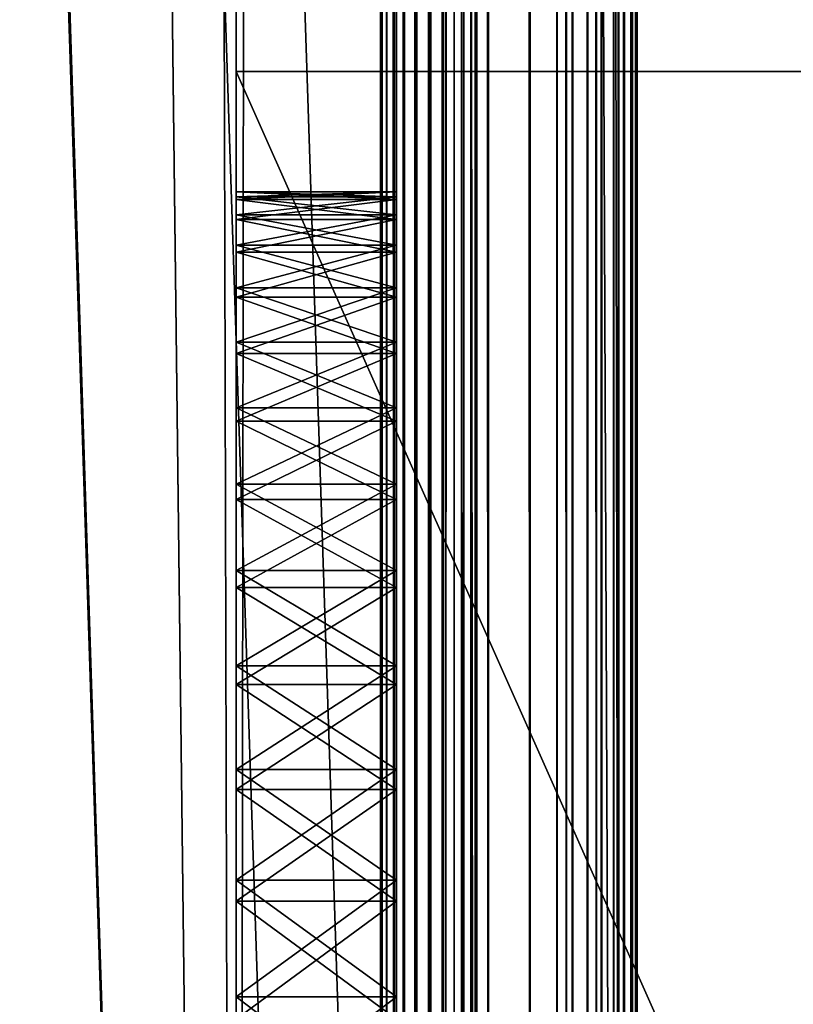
# Model space of a CAD drawing. Header units: metres. Extents: x -59 to 28, y 0 to 1560.
# Tile 8 of 117: x -2.85 to 1.97, y 78.48 to 84.62. Entities that reach past the tile are written whole.
import ezdxf

# ---------------------------------------------------------------- set-up
doc = ezdxf.new("R2010")
doc.units = ezdxf.units.M

msp = doc.modelspace()

# ---------------------------------------------------------------- linework, layer by layer
at = {"layer": 'ELYT3PV150'}
for points in [[(-7.5, 552.391602, 21), (-1.5, 552.423401, 21), (-1.5, 51.423412, 21)], [(-1.5, 51.423412, 1441), (-1.5, 552.423401, 1441), (-7.5, 552.391602, 1441)], [(-7.5, 51.423496, 21), (-7.5, 552.391602, 21), (-1.5, 51.423412, 21)], [(-7.5, 51.423496, 1441), (-1.5, 51.423412, 1441), (-7.5, 552.391602, 1441)], [(-1.5, 552.423401, 21), (-1.5, 552.423401, 1441), (-1.5, 51.423412, 21)], [(-1.5, 552.423401, 1441), (-1.5, 51.423412, 1441), (-1.5, 51.423412, 21)]]:
    msp.add_3dface(points, dxfattribs=at)
at = {"layer": 'ELYT3PV156'}
for points in [[(0.5, 1507.699951, 1436), (-57.788193, 52.299999, 1436), (-1.5, 1507.699951, 1436)], [(-57.788193, 52.299999, 1436), (0.5, 1507.699951, 1436), (-18.5, 52.299999, 1436)], [(-1.5, 1507.699951, 1436), (-57.788193, 52.299999, 1436), (-52, 1507.699951, 1436)], [(-0.5, 52.299999), (-48.5, 1507.699951), (-1.5, 1507.699951)], [(-18.5, 52.299999), (-48.5, 1507.699951), (-1.5, 52.299999)], [(-1.5, 52.299999), (-48.5, 1507.699951), (-0.5, 52.299999)], [(-1.5, 52.299999, 17.368767), (-48.174313, 1507.699951, 13.285294), (-18.5, 52.299999, 15.88146)], [(-48.174313, 1507.699951, 13.285294), (0, 52.299999, 17.5), (-1.5, 1507.699951, 17.368767)], [(0, 52.299999, 17.5), (-48.174313, 1507.699951, 13.285294), (-1.5, 52.299999, 17.368767)], [(-18.5, 52.299999, 1436), (0.5, 1507.699951, 1436), (-1.5, 52.299999, 1436)], [(-4.865428, 52.299999, 1499.390747), (-1.5, 52.299999, 1491.46228), (-4.865428, 1507.699951, 1499.390747)], [(-1.5, 52.299999, 1491.46228), (0.920505, 52.299999, 1485.76001), (-4.865428, 1507.699951, 1499.390747)], [(-4.865428, 1507.699951, 1499.390747), (0.920505, 52.299999, 1485.76001), (-1.5, 1507.699951, 1491.46228)], [(-1.5, 52.299999, 1436), (0.5, 1507.699951, 1436), (0.5, 52.299999, 1436)], [(-1.5, 1507.699951, 1491.46228), (0.920505, 52.299999, 1485.76001), (0.920505, 1507.699951, 1485.76001)], [(0, 1507.699951, 17.5), (-1.5, 1507.699951, 17.368767), (0, 52.299999, 17.5)], [(-0.5, 1507.699951), (-0.5, 52.299999), (-1.5, 1507.699951)], [(-0.590696, 1507.699951, 32.903996), (-0.590696, 52.299999, 32.903996), (-0.6, 1507.699951, 33)], [(-0.590696, 52.299999, 32.903996), (-0.6, 52.299999, 33), (-0.6, 1507.699951, 33)], [(-0.6, 52.299999, 34.495377), (-0.6, 1507.699951, 34.495377), (-0.6, 52.299999, 33)], [(-0.6, 1507.699951, 34.495377), (-0.6, 1507.699951, 33), (-0.6, 52.299999, 33)], [(-0.6, 1507.699951, 34.495377), (-0.6, 52.299999, 34.495377), (-0.590304, 1507.699951, 34.593822)], [(-0.6, 52.299999, 34.495377), (-0.590304, 52.299999, 34.593822), (-0.590304, 1507.699951, 34.593822)], [(-0.563132, 1507.699951, 32.811562), (-0.563132, 52.299999, 32.811562), (-0.590696, 1507.699951, 32.903996)], [(-0.563132, 52.299999, 32.811562), (-0.590696, 52.299999, 32.903996), (-0.590696, 1507.699951, 32.903996)], [(-0.590304, 1507.699951, 34.593822), (-0.590304, 52.299999, 34.593822), (-0.561588, 1507.699951, 34.688488)], [(-0.590304, 52.299999, 34.593822), (-0.561588, 52.299999, 34.688488), (-0.561588, 1507.699951, 34.688488)], [(-0.518332, 1507.699951, 32.726143), (-0.518332, 52.299999, 32.726143), (-0.563132, 1507.699951, 32.811562)], [(-0.518332, 52.299999, 32.726143), (-0.563132, 52.299999, 32.811562), (-0.563132, 1507.699951, 32.811562)], [(-0.561588, 1507.699951, 34.688488), (-0.561588, 52.299999, 34.688488), (-0.514956, 1507.699951, 34.77573)], [(-0.561588, 52.299999, 34.688488), (-0.514956, 52.299999, 34.77573), (-0.514956, 1507.699951, 34.77573)], [(-0.457965, 1507.699951, 32.650913), (-0.457965, 52.299999, 32.650913), (-0.518332, 1507.699951, 32.726143)], [(-0.457965, 52.299999, 32.650913), (-0.518332, 52.299999, 32.726143), (-0.518332, 1507.699951, 32.726143)], [(-0.514956, 1507.699951, 34.77573), (-0.514956, 52.299999, 34.77573), (-0.452199, 1507.699951, 34.8522)], [(-0.514956, 52.299999, 34.77573), (-0.452199, 52.299999, 34.8522), (-0.452199, 1507.699951, 34.8522)], [(-0.207365, 1507.699951, 0.028822), (-0.207365, 52.299999, 0.028822), (-0.5, 1507.699951)], [(-0.207365, 52.299999, 0.028822), (-0.5, 52.299999), (-0.5, 1507.699951)], [(-0.384276, 1507.699951, 32.588676), (-0.384276, 52.299999, 32.588676), (-0.457965, 1507.699951, 32.650913)], [(-0.384276, 52.299999, 32.588676), (-0.457965, 52.299999, 32.650913), (-0.457965, 1507.699951, 32.650913)], [(-0.452199, 1507.699951, 34.8522), (-0.452199, 52.299999, 34.8522), (-0.375731, 1507.699951, 34.914955)], [(-0.452199, 52.299999, 34.8522), (-0.375731, 52.299999, 34.914955), (-0.375731, 1507.699951, 34.914955)], [(-0.300008, 1507.699951, 32.541744), (-0.300008, 52.299999, 32.541744), (-0.384276, 1507.699951, 32.588676)], [(-0.300008, 52.299999, 32.541744), (-0.384276, 52.299999, 32.588676), (-0.384276, 1507.699951, 32.588676)], [(-0.375731, 1507.699951, 34.914955), (-0.375731, 52.299999, 34.914955), (-0.288488, 1507.699951, 34.961586)], [(-0.375731, 52.299999, 34.914955), (-0.288488, 52.299999, 34.961586), (-0.288488, 1507.699951, 34.961586)], [(-0.215736, 52.299999, 32.494816), (-0.300008, 52.299999, 32.541744), (-0.215736, 1507.699951, 32.494816)], [(-0.215736, 1507.699951, 32.494816), (-0.300008, 52.299999, 32.541744), (-0.300008, 1507.699951, 32.541744)], [(-0.288488, 1507.699951, 34.961586), (-0.288488, 52.299999, 34.961586), (-0.193824, 1507.699951, 34.990303)], [(-0.288488, 52.299999, 34.961586), (-0.193824, 52.299999, 34.990303), (-0.193824, 1507.699951, 34.990303)], [(-0.142043, 52.299999, 32.432579), (-0.215736, 52.299999, 32.494816), (-0.142043, 1507.699951, 32.432579)], [(-0.142043, 1507.699951, 32.432579), (-0.215736, 52.299999, 32.494816), (-0.215736, 1507.699951, 32.494816)], [(0.074025, 1507.699951, 0.114181), (0.074025, 52.299999, 0.114181), (-0.207365, 1507.699951, 0.028822)], [(0.074025, 52.299999, 0.114181), (-0.207365, 52.299999, 0.028822), (-0.207365, 1507.699951, 0.028822)], [(-0.193824, 1507.699951, 34.990303), (-0.193824, 52.299999, 34.990303), (-0.095377, 1507.699951, 35)], [(-0.193824, 52.299999, 34.990303), (-0.095377, 52.299999, 35), (-0.095377, 1507.699951, 35)], [(-0.081672, 1507.699951, 32.357349), (-0.142043, 52.299999, 32.432579), (-0.142043, 1507.699951, 32.432579)], [(-0.142043, 52.299999, 32.432579), (-0.081672, 1507.699951, 32.357349), (-0.081672, 52.299999, 32.357349)], [(0.5, 52.299999, 35), (0.5, 1507.699951, 35), (-0.095377, 52.299999, 35)], [(0.5, 1507.699951, 35), (-0.095377, 1507.699951, 35), (-0.095377, 52.299999, 35)], [(-0.081672, 1507.699951, 32.357349), (-0.03687, 1507.699951, 32.271927), (-0.081672, 52.299999, 32.357349)], [(-0.081672, 52.299999, 32.357349), (-0.03687, 1507.699951, 32.271927), (-0.03687, 52.299999, 32.271927)], [(-0.03687, 1507.699951, 32.271927), (-0.009304, 1507.699951, 32.179493), (-0.03687, 52.299999, 32.271927)], [(-0.03687, 52.299999, 32.271927), (-0.009304, 1507.699951, 32.179493), (-0.009304, 52.299999, 32.179493)], [(-0.009304, 1507.699951, 32.179493), (0, 1507.699951, 32.083485), (-0.009304, 52.299999, 32.179493)], [(-0.009304, 52.299999, 32.179493), (0, 1507.699951, 32.083485), (0, 52.299999, 32.083485)], [(0, 52.299999, 32.083485), (0, 1507.699951, 32.083485), (0, 52.299999, 17.5)], [(0, 1507.699951, 32.083485), (0, 1507.699951, 17.5), (0, 52.299999, 17.5)], [(0.333355, 1507.699951, 0.252796), (0.333355, 52.299999, 0.252796), (0.074025, 1507.699951, 0.114181)], [(0.333355, 52.299999, 0.252796), (0.074025, 52.299999, 0.114181), (0.074025, 1507.699951, 0.114181)], [(0.56066, 1507.699951, 0.43934), (0.56066, 52.299999, 0.43934), (0.333355, 1507.699951, 0.252796)], [(0.56066, 52.299999, 0.43934), (0.333355, 52.299999, 0.252796), (0.333355, 1507.699951, 0.252796)], [(0.597545, 1507.699951, 1436.009644), (0.597545, 52.299999, 1436.009644), (0.5, 1507.699951, 1436)], [(0.597545, 52.299999, 1436.009644), (0.5, 52.299999, 1436), (0.5, 1507.699951, 1436)], [(0.5, 1507.699951, 35), (0.5, 52.299999, 35), (0.597545, 1507.699951, 34.990391)], [(0.5, 52.299999, 35), (0.597545, 52.299999, 34.990391), (0.597545, 1507.699951, 34.990391)], [(0.747204, 1507.699951, 0.666645), (0.747204, 52.299999, 0.666645), (0.56066, 1507.699951, 0.43934)], [(0.747204, 52.299999, 0.666645), (0.56066, 52.299999, 0.43934), (0.56066, 1507.699951, 0.43934)], [(0.691342, 1507.699951, 1436.038086), (0.691342, 52.299999, 1436.038086), (0.597545, 1507.699951, 1436.009644)], [(0.691342, 52.299999, 1436.038086), (0.597545, 52.299999, 1436.009644), (0.597545, 1507.699951, 1436.009644)], [(0.597545, 1507.699951, 34.990391), (0.597545, 52.299999, 34.990391), (0.691342, 1507.699951, 34.961941)], [(0.597545, 52.299999, 34.990391), (0.691342, 52.299999, 34.961941), (0.691342, 1507.699951, 34.961941)], [(0.777785, 1507.699951, 1436.084229), (0.777785, 52.299999, 1436.084229), (0.691342, 1507.699951, 1436.038086)], [(0.777785, 52.299999, 1436.084229), (0.691342, 52.299999, 1436.038086), (0.691342, 1507.699951, 1436.038086)], [(0.691342, 1507.699951, 34.961941), (0.691342, 52.299999, 34.961941), (0.777785, 1507.699951, 34.915733)], [(0.691342, 52.299999, 34.961941), (0.777785, 52.299999, 34.915733), (0.777785, 1507.699951, 34.915733)], [(0.885819, 1507.699951, 0.925975), (0.885819, 52.299999, 0.925975), (0.747204, 1507.699951, 0.666645)], [(0.885819, 52.299999, 0.925975), (0.747204, 52.299999, 0.666645), (0.747204, 1507.699951, 0.666645)], [(0.853553, 1507.699951, 1436.146484), (0.853553, 52.299999, 1436.146484), (0.777785, 1507.699951, 1436.084229)], [(0.853553, 52.299999, 1436.146484), (0.777785, 52.299999, 1436.084229), (0.777785, 1507.699951, 1436.084229)], [(0.777785, 1507.699951, 34.915733), (0.777785, 52.299999, 34.915733), (0.853553, 1507.699951, 34.853554)], [(0.777785, 52.299999, 34.915733), (0.853553, 52.299999, 34.853554), (0.853553, 1507.699951, 34.853554)], [(0.915735, 1507.699951, 1436.222168), (0.915735, 52.299999, 1436.222168), (0.853553, 1507.699951, 1436.146484)], [(0.915735, 52.299999, 1436.222168), (0.853553, 52.299999, 1436.146484), (0.853553, 1507.699951, 1436.146484)], [(0.853553, 1507.699951, 34.853554), (0.853553, 52.299999, 34.853554), (0.915735, 1507.699951, 34.777786)], [(0.853553, 52.299999, 34.853554), (0.915735, 52.299999, 34.777786), (0.915735, 1507.699951, 34.777786)], [(0.971178, 1507.699951, 1.207365), (0.971178, 52.299999, 1.207365), (0.885819, 1507.699951, 0.925975)], [(0.971178, 52.299999, 1.207365), (0.885819, 52.299999, 0.925975), (0.885819, 1507.699951, 0.925975)], [(0.96194, 1507.699951, 1436.308716), (0.96194, 52.299999, 1436.308716), (0.915735, 1507.699951, 1436.222168)], [(0.96194, 52.299999, 1436.308716), (0.915735, 52.299999, 1436.222168), (0.915735, 1507.699951, 1436.222168)], [(0.915735, 1507.699951, 34.777786), (0.915735, 52.299999, 34.777786), (0.96194, 1507.699951, 34.691341)], [(0.915735, 52.299999, 34.777786), (0.96194, 52.299999, 34.691341), (0.96194, 1507.699951, 34.691341)], [(0.920505, 1507.699951, 1485.76001), (0.920505, 52.299999, 1485.76001), (0.964404, 1507.699951, 1485.633667)], [(0.920505, 52.299999, 1485.76001), (0.964404, 52.299999, 1485.633667), (0.964404, 1507.699951, 1485.633667)], [(0.990393, 1507.699951, 1436.402466), (0.990393, 52.299999, 1436.402466), (0.96194, 1507.699951, 1436.308716)], [(0.990393, 52.299999, 1436.402466), (0.96194, 52.299999, 1436.308716), (0.96194, 1507.699951, 1436.308716)], [(0.96194, 1507.699951, 34.691341), (0.96194, 52.299999, 34.691341), (0.990393, 1507.699951, 34.597546)], [(0.96194, 52.299999, 34.691341), (0.990393, 52.299999, 34.597546), (0.990393, 1507.699951, 34.597546)], [(0.964404, 1507.699951, 1485.633667), (0.964404, 52.299999, 1485.633667), (0.991061, 1507.699951, 1485.502686)], [(0.964404, 52.299999, 1485.633667), (0.991061, 52.299999, 1485.502686), (0.991061, 1507.699951, 1485.502686)], [(1, 1507.699951, 1.5), (1, 52.299999, 1.5), (0.971178, 1507.699951, 1.207365)], [(1, 52.299999, 1.5), (0.971178, 52.299999, 1.207365), (0.971178, 1507.699951, 1.207365)], [(1, 1507.699951, 1436.5), (1, 52.299999, 1436.5), (0.990393, 1507.699951, 1436.402466)], [(1, 52.299999, 1436.5), (0.990393, 52.299999, 1436.402466), (0.990393, 1507.699951, 1436.402466)], [(0.990393, 1507.699951, 34.597546), (0.990393, 52.299999, 34.597546), (1, 1507.699951, 34.5)], [(0.990393, 52.299999, 34.597546), (1, 52.299999, 34.5), (1, 1507.699951, 34.5)], [(0.991061, 1507.699951, 1485.502686), (0.991061, 52.299999, 1485.502686), (1, 1507.699951, 1485.369263)], [(0.991061, 52.299999, 1485.502686), (1, 52.299999, 1485.369263), (1, 1507.699951, 1485.369263)], [(1, 1507.699951, 1485.369263), (1, 52.299999, 1485.369263), (1, 1507.699951, 1436.5)], [(1, 52.299999, 1485.369263), (1, 52.299999, 1436.5), (1, 1507.699951, 1436.5)], [(1, 1507.699951, 34.5), (1, 52.299999, 34.5), (1, 1507.699951, 1.5)], [(1, 52.299999, 34.5), (1, 52.299999, 1.5), (1, 1507.699951, 1.5)], [(-1.5, 75.300003, 829), (-1.5, 84.300003, 828.842896), (-1.5, 76.033684, 828.217285)], [(-1.5, 76.033684, 828.217285), (-1.5, 84.300003, 828.842896), (-1.5, 76.835587, 828.105835)], [(-1.5, 76.835587, 828.105835), (-1.5, 84.300003, 828.842896), (-1.5, 77.622704, 827.91626)], [(-1.5, 77.622704, 827.91626), (-1.5, 84.300003, 828.842896), (-1.5, 78.387451, 827.650513)], [(-1.5, 78.387451, 827.650513), (-1.5, 84.300003, 828.842896), (-1.5, 79.122459, 827.311035)], [(-1.5, 79.122459, 827.311035), (-1.5, 84.300003, 828.842896), (-1.5, 79.820663, 826.901184)], [(-1.5, 79.820663, 826.901184), (-1.5, 84.300003, 828.842896), (-1.5, 80.475327, 826.424805)], [(-1.5, 80.475327, 826.424805), (-1.5, 84.300003, 828.842896), (-1.5, 81.080147, 825.886597)], [(-1.5, 81.080147, 825.886597), (-1.5, 84.300003, 828.842896), (-1.5, 81.629311, 825.291748)], [(-1.5, 81.629311, 825.291748), (-1.5, 84.300003, 828.842896), (-1.5, 82.117508, 824.645874)], [(-1.5, 82.117508, 824.645874), (-1.5, 84.300003, 828.842896), (-1.5, 82.540054, 823.955261)], [(-1.5, 82.540054, 823.955261), (-1.5, 84.300003, 828.842896), (-1.5, 82.892876, 823.226563)], [(-1.5, 82.892876, 823.226563), (-1.5, 84.300003, 828.842896), (-1.5, 83.172577, 822.466797)], [(-1.5, 83.172577, 822.466797), (-1.5, 84.300003, 828.842896), (-1.5, 83.37645, 821.683289)], [(-1.5, 83.37645, 821.683289), (-1.5, 84.300003, 828.842896), (-1.5, 83.502556, 820.883545)], [(-1.5, 83.502556, 820.883545), (-1.5, 84.300003, 828.842896), (-1.5, 83.54966, 820.075317)], [(-1.5, 84.300003, 828.842896), (-1.5, 84.300003, 811.157104), (-1.5, 83.54966, 820.075317)], [(-1.5, 83.54966, 820.075317), (-1.5, 84.300003, 811.157104), (-1.5, 83.517311, 819.266296)], [(-1.5, 83.517311, 819.266296), (-1.5, 84.300003, 811.157104), (-1.5, 83.40583, 818.464417)], [(-1.5, 83.40583, 818.464417), (-1.5, 84.300003, 811.157104), (-1.5, 83.216286, 817.677307)], [(-1.5, 83.216286, 817.677307), (-1.5, 84.300003, 811.157104), (-1.5, 82.9505, 816.912537)], [(-1.5, 82.9505, 816.912537), (-1.5, 84.300003, 811.157104), (-1.5, 82.611038, 816.177551)], [(-1.5, 82.611038, 816.177551), (-1.5, 84.300003, 811.157104), (-1.5, 82.201164, 815.479309)], [(-1.5, 82.201164, 815.479309), (-1.5, 84.300003, 811.157104), (-1.5, 81.724831, 814.824646)], [(-1.5, 81.724831, 814.824646), (-1.5, 84.300003, 811.157104), (-1.5, 81.186623, 814.219849)], [(-1.5, 81.186623, 814.219849), (-1.5, 84.300003, 811.157104), (-1.5, 80.591728, 813.670715)], [(-1.5, 80.591728, 813.670715), (-1.5, 84.300003, 811.157104), (-1.5, 79.945862, 813.182495)], [(-1.5, 79.945862, 813.182495), (-1.5, 84.300003, 811.157104), (-1.5, 79.255264, 812.759949)], [(-1.5, 79.255264, 812.759949), (-1.5, 84.300003, 811.157104), (-1.5, 78.526566, 812.407104)], [(-1.5, 78.526566, 812.407104), (-1.5, 84.300003, 811.157104), (-1.5, 77.7668, 812.127441)], [(-1.5, 77.7668, 812.127441), (-1.5, 84.300003, 811.157104), (-1.5, 76.983269, 811.923523)], [(-1.5, 76.983269, 811.923523), (-1.5, 84.300003, 811.157104), (-1.5, 76.183533, 811.797424)], [(-1.5, 76.183533, 811.797424), (-1.5, 84.300003, 811.157104), (-1.5, 75.37529, 811.750366)], [(-1.5, 84.300003, 811.157104), (-1.5, 75.300003, 811), (-1.5, 75.37529, 811.750366)], [(-1.5, 84.300003, 811.157104), (2.5, 75.300003, 811), (-1.5, 75.300003, 811)], [(2.407044, 84.300003, 811.157104), (2.5, 75.300003, 811), (-1.5, 84.300003, 811.157104)], [(2.407044, 84.300003, 828.842896), (2.453628, 84.300003, 828.735107), (-1.5, 84.300003, 828.842896)], [(2.453628, 84.300003, 828.735107), (2.484197, 84.300003, 828.631226), (-1.5, 84.300003, 828.842896)], [(2.495805, 84.300003, 828.563721), (-1.5, 84.300003, 828.842896), (2.484197, 84.300003, 828.631226)], [(2.5, 84.300003, 811.504517), (-1.5, 84.300003, 811.157104), (2.5, 84.300003, 828.495483)], [(-1.5, 84.300003, 811.157104), (-1.5, 84.300003, 828.842896), (2.5, 84.300003, 828.495483)], [(2.5, 84.300003, 828.495483), (-1.5, 84.300003, 828.842896), (2.495805, 84.300003, 828.563721)], [(2.495411, 84.300003, 811.433044), (-1.5, 84.300003, 811.157104), (2.5, 84.300003, 811.504517)], [(2.482757, 84.300003, 811.362427), (-1.5, 84.300003, 811.157104), (2.495411, 84.300003, 811.433044)], [(2.450909, 84.300003, 811.257507), (-1.5, 84.300003, 811.157104), (2.482757, 84.300003, 811.362427)], [(2.407044, 84.300003, 811.157104), (-1.5, 84.300003, 811.157104), (2.450909, 84.300003, 811.257507)], [(2.5, 75.300003, 829), (-1.5, 84.300003, 828.842896), (-1.5, 75.300003, 829)], [(-1.5, 84.300003, 828.842896), (2.5, 75.300003, 829), (2.407044, 84.300003, 828.842896)], [(-1.5, 75.300003, 689), (-1.5, 84.300003, 688.842896), (-1.5, 75.37529, 688.249634)], [(-1.5, 75.37529, 688.249634), (-1.5, 84.300003, 688.842896), (-1.5, 76.183533, 688.202576)], [(-1.5, 76.183533, 688.202576), (-1.5, 84.300003, 688.842896), (-1.5, 76.983269, 688.076477)], [(-1.5, 76.983269, 688.076477), (-1.5, 84.300003, 688.842896), (-1.5, 77.7668, 687.872559)], [(-1.5, 77.7668, 687.872559), (-1.5, 84.300003, 688.842896), (-1.5, 78.526566, 687.592896)], [(-1.5, 78.526566, 687.592896), (-1.5, 84.300003, 688.842896), (-1.5, 79.255264, 687.240051)], [(-1.5, 79.255264, 687.240051), (-1.5, 84.300003, 688.842896), (-1.5, 79.945862, 686.817505)], [(-1.5, 79.945862, 686.817505), (-1.5, 84.300003, 688.842896), (-1.5, 80.591728, 686.329285)], [(-1.5, 80.591728, 686.329285), (-1.5, 84.300003, 688.842896), (-1.5, 81.186623, 685.780151)], [(-1.5, 81.186623, 685.780151), (-1.5, 84.300003, 688.842896), (-1.5, 81.724831, 685.175354)], [(-1.5, 78.387451, 672.349487), (-1.5, 84.300003, 671.157104), (-1.5, 77.622704, 672.08374)], [(-1.5, 77.622704, 672.08374), (-1.5, 84.300003, 671.157104), (-1.5, 76.835587, 671.894165)], [(-1.5, 76.835587, 671.894165), (-1.5, 84.300003, 671.157104), (-1.5, 76.033684, 671.782715)], [(-1.5, 84.300003, 671.157104), (-1.5, 75.300003, 671), (-1.5, 76.033684, 671.782715)], [(-1.5, 83.37645, 678.316711), (-1.5, 84.300003, 671.157104), (-1.5, 83.172577, 677.533203)], [(-1.5, 83.172577, 677.533203), (-1.5, 84.300003, 671.157104), (-1.5, 82.892876, 676.773438)], [(-1.5, 82.892876, 676.773438), (-1.5, 84.300003, 671.157104), (-1.5, 82.540054, 676.044739)], [(-1.5, 82.540054, 676.044739), (-1.5, 84.300003, 671.157104), (-1.5, 82.117508, 675.354126)], [(-1.5, 82.117508, 675.354126), (-1.5, 84.300003, 671.157104), (-1.5, 81.629311, 674.708252)], [(-1.5, 81.629311, 674.708252), (-1.5, 84.300003, 671.157104), (-1.5, 81.080147, 674.113403)], [(-1.5, 81.080147, 674.113403), (-1.5, 84.300003, 671.157104), (-1.5, 80.475327, 673.575195)], [(-1.5, 80.475327, 673.575195), (-1.5, 84.300003, 671.157104), (-1.5, 79.820663, 673.098816)], [(-1.5, 79.820663, 673.098816), (-1.5, 84.300003, 671.157104), (-1.5, 79.122459, 672.688965)], [(-1.5, 79.122459, 672.688965), (-1.5, 84.300003, 671.157104), (-1.5, 78.387451, 672.349487)], [(-1.5, 81.724831, 685.175354), (-1.5, 84.300003, 688.842896), (-1.5, 82.201164, 684.520691)], [(-1.5, 82.201164, 684.520691), (-1.5, 84.300003, 688.842896), (-1.5, 82.611038, 683.822449)], [(-1.5, 82.611038, 683.822449), (-1.5, 84.300003, 688.842896), (-1.5, 82.9505, 683.087463)], [(-1.5, 82.9505, 683.087463), (-1.5, 84.300003, 688.842896), (-1.5, 83.216286, 682.322693)], [(-1.5, 83.216286, 682.322693), (-1.5, 84.300003, 688.842896), (-1.5, 83.40583, 681.535583)], [(-1.5, 83.40583, 681.535583), (-1.5, 84.300003, 688.842896), (-1.5, 83.517311, 680.733704)], [(-1.5, 84.300003, 688.842896), (-1.5, 84.300003, 671.157104), (-1.5, 83.517311, 680.733704)], [(-1.5, 83.517311, 680.733704), (-1.5, 84.300003, 671.157104), (-1.5, 83.54966, 679.924683)], [(-1.5, 83.54966, 679.924683), (-1.5, 84.300003, 671.157104), (-1.5, 83.502556, 679.116455)], [(-1.5, 83.502556, 679.116455), (-1.5, 84.300003, 671.157104), (-1.5, 83.37645, 678.316711)], [(2.5, 75.300003, 689), (-1.5, 84.300003, 688.842896), (-1.5, 75.300003, 689)], [(-1.5, 84.300003, 688.842896), (2.5, 75.300003, 689), (2.407044, 84.300003, 688.842896)], [(2.407044, 84.300003, 688.842896), (2.450909, 84.300003, 688.742493), (-1.5, 84.300003, 688.842896)], [(2.450909, 84.300003, 688.742493), (2.482757, 84.300003, 688.637573), (-1.5, 84.300003, 688.842896)], [(2.495411, 84.300003, 688.566956), (-1.5, 84.300003, 688.842896), (2.482757, 84.300003, 688.637573)], [(2.5, 84.300003, 671.504517), (-1.5, 84.300003, 671.157104), (2.5, 84.300003, 688.495483)], [(-1.5, 84.300003, 671.157104), (-1.5, 84.300003, 688.842896), (2.5, 84.300003, 688.495483)], [(2.5, 84.300003, 688.495483), (-1.5, 84.300003, 688.842896), (2.495411, 84.300003, 688.566956)], [(2.495805, 84.300003, 671.436279), (-1.5, 84.300003, 671.157104), (2.5, 84.300003, 671.504517)], [(2.484197, 84.300003, 671.368774), (-1.5, 84.300003, 671.157104), (2.495805, 84.300003, 671.436279)], [(2.453628, 84.300003, 671.264893), (-1.5, 84.300003, 671.157104), (2.484197, 84.300003, 671.368774)], [(2.407044, 84.300003, 671.157104), (-1.5, 84.300003, 671.157104), (2.453628, 84.300003, 671.264893)], [(-1.5, 84.300003, 671.157104), (2.5, 75.300003, 671), (-1.5, 75.300003, 671)], [(2.407044, 84.300003, 671.157104), (2.5, 75.300003, 671), (-1.5, 84.300003, 671.157104)], [(-1.5, 83.502556, 820.883545), (-1.5, 83.54966, 820.075317), (-0.5, 83.502556, 820.883545)], [(-0.5, 83.502556, 820.883545), (-1.5, 83.54966, 820.075317), (-0.5, 83.54966, 820.075317)], [(-1.5, 83.54966, 820.075317), (-1.5, 83.517311, 819.266296), (-0.5, 83.54966, 820.075317)], [(-0.5, 83.54966, 820.075317), (-1.5, 83.517311, 819.266296), (-0.5, 83.517311, 819.266296)], [(-0.5, 83.502556, 679.116455), (-0.5, 83.54966, 679.924683), (-1.5, 83.502556, 679.116455)], [(-1.5, 83.502556, 679.116455), (-0.5, 83.54966, 679.924683), (-1.5, 83.54966, 679.924683)], [(-0.5, 83.54966, 679.924683), (-0.5, 83.517311, 680.733704), (-1.5, 83.54966, 679.924683)], [(-1.5, 83.54966, 679.924683), (-0.5, 83.517311, 680.733704), (-1.5, 83.517311, 680.733704)], [(-1.5, 83.517311, 819.266296), (-1.5, 83.40583, 818.464417), (-0.5, 83.517311, 819.266296)], [(-0.5, 83.517311, 819.266296), (-1.5, 83.40583, 818.464417), (-0.5, 83.40583, 818.464417)], [(-0.5, 83.517311, 680.733704), (-0.5, 83.40583, 681.535583), (-1.5, 83.517311, 680.733704)], [(-1.5, 83.517311, 680.733704), (-0.5, 83.40583, 681.535583), (-1.5, 83.40583, 681.535583)], [(-1.5, 83.37645, 821.683289), (-1.5, 83.502556, 820.883545), (-0.5, 83.37645, 821.683289)], [(-0.5, 83.37645, 821.683289), (-1.5, 83.502556, 820.883545), (-0.5, 83.502556, 820.883545)], [(-0.5, 83.37645, 678.316711), (-0.5, 83.502556, 679.116455), (-1.5, 83.37645, 678.316711)], [(-1.5, 83.37645, 678.316711), (-0.5, 83.502556, 679.116455), (-1.5, 83.502556, 679.116455)], [(-0.5, 83.502556, 820.883545), (-0.5, 83.54966, 820.075317), (-0.5, 77.35511, 820.221375)], [(-0.5, 83.54966, 820.075317), (-0.5, 77.35881, 819.816162), (-0.5, 77.35511, 820.221375)], [(-0.5, 83.54966, 820.075317), (-0.5, 83.517311, 819.266296), (-0.5, 77.35881, 819.816162)], [(-0.5, 83.517311, 680.733704), (-0.5, 83.54966, 679.924683), (-0.5, 77.35881, 680.183838)], [(-0.5, 83.54966, 679.924683), (-0.5, 77.35511, 679.778625), (-0.5, 77.35881, 680.183838)], [(-0.5, 83.54966, 679.924683), (-0.5, 83.502556, 679.116455), (-0.5, 77.35511, 679.778625)], [(-0.5, 83.517311, 819.266296), (-0.5, 77.7668, 812.127441), (-0.5, 77.35881, 819.816162)], [(-0.5, 83.517311, 819.266296), (-0.5, 83.40583, 818.464417), (-0.5, 77.7668, 812.127441)], [(-0.5, 77.35881, 680.183838), (-0.5, 83.40583, 681.535583), (-0.5, 83.517311, 680.733704)], [(-0.5, 77.35511, 820.221375), (-0.5, 83.37645, 821.683289), (-0.5, 83.502556, 820.883545)], [(-0.5, 83.502556, 679.116455), (-0.5, 77.622704, 672.08374), (-0.5, 77.35511, 679.778625)], [(-0.5, 83.502556, 679.116455), (-0.5, 83.37645, 678.316711), (-0.5, 77.622704, 672.08374)], [(-1.5, 83.40583, 818.464417), (-1.5, 83.216286, 817.677307), (-0.5, 83.40583, 818.464417)], [(-0.5, 83.40583, 818.464417), (-1.5, 83.216286, 817.677307), (-0.5, 83.216286, 817.677307)], [(-0.5, 83.40583, 681.535583), (-0.5, 83.216286, 682.322693), (-1.5, 83.40583, 681.535583)], [(-1.5, 83.40583, 681.535583), (-0.5, 83.216286, 682.322693), (-1.5, 83.216286, 682.322693)], [(-1.5, 83.172577, 822.466797), (-1.5, 83.37645, 821.683289), (-0.5, 83.172577, 822.466797)], [(-0.5, 83.172577, 822.466797), (-1.5, 83.37645, 821.683289), (-0.5, 83.37645, 821.683289)], [(-0.5, 83.172577, 677.533203), (-0.5, 83.37645, 678.316711), (-1.5, 83.172577, 677.533203)], [(-1.5, 83.172577, 677.533203), (-0.5, 83.37645, 678.316711), (-1.5, 83.37645, 678.316711)], [(-0.5, 83.40583, 818.464417), (-0.5, 83.216286, 817.677307), (-0.5, 77.7668, 812.127441)], [(-0.5, 83.40583, 681.535583), (-0.5, 77.35881, 680.183838), (-0.5, 83.216286, 682.322693)], [(-0.5, 83.37645, 821.683289), (-0.5, 77.35511, 820.221375), (-0.5, 83.172577, 822.466797)], [(-0.5, 83.37645, 678.316711), (-0.5, 83.172577, 677.533203), (-0.5, 77.622704, 672.08374)], [(-1.5, 83.216286, 817.677307), (-1.5, 82.9505, 816.912537), (-0.5, 83.216286, 817.677307)], [(-0.5, 83.216286, 817.677307), (-1.5, 82.9505, 816.912537), (-0.5, 82.9505, 816.912537)], [(-0.5, 83.216286, 682.322693), (-0.5, 82.9505, 683.087463), (-1.5, 83.216286, 682.322693)], [(-1.5, 83.216286, 682.322693), (-0.5, 82.9505, 683.087463), (-1.5, 82.9505, 683.087463)], [(-0.5, 82.9505, 816.912537), (-0.5, 77.7668, 812.127441), (-0.5, 83.216286, 817.677307)], [(-0.5, 83.216286, 682.322693), (-0.5, 77.35881, 680.183838), (-0.5, 82.9505, 683.087463)], [(-1.5, 82.892876, 823.226563), (-1.5, 83.172577, 822.466797), (-0.5, 82.892876, 823.226563)], [(-0.5, 82.892876, 823.226563), (-1.5, 83.172577, 822.466797), (-0.5, 83.172577, 822.466797)], [(-0.5, 82.892876, 676.773438), (-0.5, 83.172577, 677.533203), (-1.5, 82.892876, 676.773438)], [(-1.5, 82.892876, 676.773438), (-0.5, 83.172577, 677.533203), (-1.5, 83.172577, 677.533203)], [(-0.5, 83.172577, 822.466797), (-0.5, 77.35511, 820.221375), (-0.5, 82.892876, 823.226563)], [(-0.5, 82.892876, 676.773438), (-0.5, 77.622704, 672.08374), (-0.5, 83.172577, 677.533203)], [(-1.5, 82.9505, 816.912537), (-1.5, 82.611038, 816.177551), (-0.5, 82.9505, 816.912537)], [(-0.5, 82.9505, 816.912537), (-1.5, 82.611038, 816.177551), (-0.5, 82.611038, 816.177551)], [(-0.5, 82.9505, 683.087463), (-0.5, 82.611038, 683.822449), (-1.5, 82.9505, 683.087463)], [(-1.5, 82.9505, 683.087463), (-0.5, 82.611038, 683.822449), (-1.5, 82.611038, 683.822449)], [(-0.5, 82.611038, 816.177551), (-0.5, 77.7668, 812.127441), (-0.5, 82.9505, 816.912537)], [(-0.5, 82.9505, 683.087463), (-0.5, 77.35881, 680.183838), (-0.5, 82.611038, 683.822449)], [(-1.5, 82.540054, 823.955261), (-1.5, 82.892876, 823.226563), (-0.5, 82.540054, 823.955261)], [(-0.5, 82.540054, 823.955261), (-1.5, 82.892876, 823.226563), (-0.5, 82.892876, 823.226563)], [(-0.5, 82.540054, 676.044739), (-0.5, 82.892876, 676.773438), (-1.5, 82.540054, 676.044739)], [(-1.5, 82.540054, 676.044739), (-0.5, 82.892876, 676.773438), (-1.5, 82.892876, 676.773438)], [(-0.5, 82.892876, 823.226563), (-0.5, 77.35511, 820.221375), (-0.5, 82.540054, 823.955261)], [(-0.5, 82.540054, 676.044739), (-0.5, 77.622704, 672.08374), (-0.5, 82.892876, 676.773438)], [(-1.5, 82.611038, 816.177551), (-1.5, 82.201164, 815.479309), (-0.5, 82.611038, 816.177551)], [(-0.5, 82.611038, 816.177551), (-1.5, 82.201164, 815.479309), (-0.5, 82.201164, 815.479309)], [(-0.5, 82.611038, 683.822449), (-0.5, 82.201164, 684.520691), (-1.5, 82.611038, 683.822449)], [(-1.5, 82.611038, 683.822449), (-0.5, 82.201164, 684.520691), (-1.5, 82.201164, 684.520691)], [(-0.5, 82.201164, 815.479309), (-0.5, 77.7668, 812.127441), (-0.5, 82.611038, 816.177551)], [(-0.5, 82.611038, 683.822449), (-0.5, 77.35881, 680.183838), (-0.5, 82.201164, 684.520691)], [(-1.5, 82.540054, 823.955261), (-0.5, 82.117508, 824.645874), (-1.5, 82.117508, 824.645874)], [(-0.5, 82.117508, 824.645874), (-1.5, 82.540054, 823.955261), (-0.5, 82.540054, 823.955261)], [(-0.5, 82.540054, 676.044739), (-1.5, 82.117508, 675.354126), (-0.5, 82.117508, 675.354126)], [(-1.5, 82.117508, 675.354126), (-0.5, 82.540054, 676.044739), (-1.5, 82.540054, 676.044739)], [(-0.5, 82.540054, 823.955261), (-0.5, 77.35511, 820.221375), (-0.5, 82.117508, 824.645874)], [(-0.5, 82.117508, 675.354126), (-0.5, 77.622704, 672.08374), (-0.5, 82.540054, 676.044739)], [(-1.5, 82.201164, 815.479309), (-1.5, 81.724831, 814.824646), (-0.5, 82.201164, 815.479309)], [(-0.5, 82.201164, 815.479309), (-1.5, 81.724831, 814.824646), (-0.5, 81.724831, 814.824646)], [(-0.5, 82.201164, 684.520691), (-0.5, 81.724831, 685.175354), (-1.5, 82.201164, 684.520691)], [(-1.5, 82.201164, 684.520691), (-0.5, 81.724831, 685.175354), (-1.5, 81.724831, 685.175354)], [(-0.5, 81.724831, 814.824646), (-0.5, 77.7668, 812.127441), (-0.5, 82.201164, 815.479309)], [(-0.5, 82.201164, 684.520691), (-0.5, 77.35881, 680.183838), (-0.5, 81.724831, 685.175354)], [(-0.5, 82.117508, 824.645874), (-0.5, 81.629311, 825.291748), (-1.5, 82.117508, 824.645874)], [(-1.5, 82.117508, 824.645874), (-0.5, 81.629311, 825.291748), (-1.5, 81.629311, 825.291748)], [(-1.5, 82.117508, 675.354126), (-1.5, 81.629311, 674.708252), (-0.5, 82.117508, 675.354126)], [(-0.5, 82.117508, 675.354126), (-1.5, 81.629311, 674.708252), (-0.5, 81.629311, 674.708252)], [(-0.5, 82.117508, 824.645874), (-0.5, 77.35511, 820.221375), (-0.5, 81.629311, 825.291748)], [(-0.5, 81.629311, 674.708252), (-0.5, 77.622704, 672.08374), (-0.5, 82.117508, 675.354126)], [(-1.5, 81.724831, 814.824646), (-1.5, 81.186623, 814.219849), (-0.5, 81.724831, 814.824646)], [(-0.5, 81.724831, 814.824646), (-1.5, 81.186623, 814.219849), (-0.5, 81.186623, 814.219849)], [(-0.5, 81.724831, 685.175354), (-0.5, 81.186623, 685.780151), (-1.5, 81.724831, 685.175354)], [(-1.5, 81.724831, 685.175354), (-0.5, 81.186623, 685.780151), (-1.5, 81.186623, 685.780151)], [(-0.5, 81.186623, 814.219849), (-0.5, 77.7668, 812.127441), (-0.5, 81.724831, 814.824646)], [(-0.5, 81.724831, 685.175354), (-0.5, 77.35881, 680.183838), (-0.5, 81.186623, 685.780151)], [(-0.5, 81.629311, 825.291748), (-0.5, 81.080147, 825.886597), (-1.5, 81.629311, 825.291748)], [(-1.5, 81.629311, 825.291748), (-0.5, 81.080147, 825.886597), (-1.5, 81.080147, 825.886597)], [(-1.5, 81.629311, 674.708252), (-1.5, 81.080147, 674.113403), (-0.5, 81.629311, 674.708252)], [(-0.5, 81.629311, 674.708252), (-1.5, 81.080147, 674.113403), (-0.5, 81.080147, 674.113403)], [(-0.5, 81.629311, 825.291748), (-0.5, 77.35511, 820.221375), (-0.5, 81.080147, 825.886597)], [(-0.5, 81.080147, 674.113403), (-0.5, 77.622704, 672.08374), (-0.5, 81.629311, 674.708252)], [(-1.5, 81.186623, 814.219849), (-1.5, 80.591728, 813.670715), (-0.5, 81.186623, 814.219849)], [(-0.5, 81.186623, 814.219849), (-1.5, 80.591728, 813.670715), (-0.5, 80.591728, 813.670715)], [(-0.5, 81.186623, 685.780151), (-0.5, 80.591728, 686.329285), (-1.5, 81.186623, 685.780151)], [(-1.5, 81.186623, 685.780151), (-0.5, 80.591728, 686.329285), (-1.5, 80.591728, 686.329285)], [(-0.5, 80.591728, 813.670715), (-0.5, 77.7668, 812.127441), (-0.5, 81.186623, 814.219849)], [(-0.5, 81.186623, 685.780151), (-0.5, 77.35881, 680.183838), (-0.5, 80.591728, 686.329285)], [(-0.5, 81.080147, 825.886597), (-0.5, 80.475327, 826.424805), (-1.5, 81.080147, 825.886597)], [(-1.5, 81.080147, 825.886597), (-0.5, 80.475327, 826.424805), (-1.5, 80.475327, 826.424805)], [(-1.5, 81.080147, 674.113403), (-1.5, 80.475327, 673.575195), (-0.5, 81.080147, 674.113403)], [(-0.5, 81.080147, 674.113403), (-1.5, 80.475327, 673.575195), (-0.5, 80.475327, 673.575195)], [(-0.5, 81.080147, 825.886597), (-0.5, 77.35511, 820.221375), (-0.5, 80.475327, 826.424805)], [(-0.5, 80.475327, 673.575195), (-0.5, 77.622704, 672.08374), (-0.5, 81.080147, 674.113403)], [(-1.5, 80.591728, 813.670715), (-1.5, 79.945862, 813.182495), (-0.5, 80.591728, 813.670715)], [(-0.5, 80.591728, 813.670715), (-1.5, 79.945862, 813.182495), (-0.5, 79.945862, 813.182495)], [(-0.5, 80.591728, 686.329285), (-0.5, 79.945862, 686.817505), (-1.5, 80.591728, 686.329285)], [(-1.5, 80.591728, 686.329285), (-0.5, 79.945862, 686.817505), (-1.5, 79.945862, 686.817505)], [(-0.5, 79.945862, 813.182495), (-0.5, 77.7668, 812.127441), (-0.5, 80.591728, 813.670715)], [(-0.5, 80.591728, 686.329285), (-0.5, 77.35881, 680.183838), (-0.5, 79.945862, 686.817505)], [(-0.5, 80.475327, 826.424805), (-0.5, 79.820663, 826.901184), (-1.5, 80.475327, 826.424805)], [(-1.5, 80.475327, 826.424805), (-0.5, 79.820663, 826.901184), (-1.5, 79.820663, 826.901184)], [(-1.5, 80.475327, 673.575195), (-1.5, 79.820663, 673.098816), (-0.5, 80.475327, 673.575195)], [(-0.5, 80.475327, 673.575195), (-1.5, 79.820663, 673.098816), (-0.5, 79.820663, 673.098816)], [(-0.5, 80.475327, 826.424805), (-0.5, 77.35511, 820.221375), (-0.5, 79.820663, 826.901184)], [(-0.5, 79.820663, 673.098816), (-0.5, 77.622704, 672.08374), (-0.5, 80.475327, 673.575195)], [(-1.5, 79.945862, 813.182495), (-1.5, 79.255264, 812.759949), (-0.5, 79.945862, 813.182495)], [(-0.5, 79.945862, 813.182495), (-1.5, 79.255264, 812.759949), (-0.5, 79.255264, 812.759949)], [(-0.5, 79.945862, 686.817505), (-0.5, 79.255264, 687.240051), (-1.5, 79.945862, 686.817505)], [(-1.5, 79.945862, 686.817505), (-0.5, 79.255264, 687.240051), (-1.5, 79.255264, 687.240051)], [(-0.5, 79.255264, 812.759949), (-0.5, 77.7668, 812.127441), (-0.5, 79.945862, 813.182495)], [(-0.5, 79.945862, 686.817505), (-0.5, 77.35881, 680.183838), (-0.5, 79.255264, 687.240051)], [(-0.5, 79.820663, 826.901184), (-0.5, 79.122459, 827.311035), (-1.5, 79.820663, 826.901184)], [(-1.5, 79.820663, 826.901184), (-0.5, 79.122459, 827.311035), (-1.5, 79.122459, 827.311035)], [(-1.5, 79.820663, 673.098816), (-1.5, 79.122459, 672.688965), (-0.5, 79.820663, 673.098816)], [(-0.5, 79.820663, 673.098816), (-1.5, 79.122459, 672.688965), (-0.5, 79.122459, 672.688965)], [(-0.5, 79.820663, 826.901184), (-0.5, 77.35511, 820.221375), (-0.5, 79.122459, 827.311035)], [(-0.5, 79.122459, 672.688965), (-0.5, 77.622704, 672.08374), (-0.5, 79.820663, 673.098816)], [(-0.5, 78.526566, 812.407104), (-0.5, 79.255264, 812.759949), (-1.5, 78.526566, 812.407104)], [(-1.5, 78.526566, 812.407104), (-0.5, 79.255264, 812.759949), (-1.5, 79.255264, 812.759949)], [(-1.5, 78.526566, 687.592896), (-1.5, 79.255264, 687.240051), (-0.5, 78.526566, 687.592896)], [(-0.5, 78.526566, 687.592896), (-1.5, 79.255264, 687.240051), (-0.5, 79.255264, 687.240051)], [(-0.5, 77.7668, 812.127441), (-0.5, 79.255264, 812.759949), (-0.5, 78.526566, 812.407104)], [(-0.5, 79.255264, 687.240051), (-0.5, 77.35881, 680.183838), (-0.5, 78.526566, 687.592896)], [(-0.5, 79.122459, 827.311035), (-0.5, 78.387451, 827.650513), (-1.5, 79.122459, 827.311035)], [(-1.5, 79.122459, 827.311035), (-0.5, 78.387451, 827.650513), (-1.5, 78.387451, 827.650513)], [(-1.5, 79.122459, 672.688965), (-1.5, 78.387451, 672.349487), (-0.5, 79.122459, 672.688965)], [(-0.5, 79.122459, 672.688965), (-1.5, 78.387451, 672.349487), (-0.5, 78.387451, 672.349487)], [(-0.5, 79.122459, 827.311035), (-0.5, 77.35511, 820.221375), (-0.5, 78.387451, 827.650513)], [(-0.5, 77.622704, 672.08374), (-0.5, 79.122459, 672.688965), (-0.5, 78.387451, 672.349487)], [(-0.5, 77.7668, 812.127441), (-0.5, 78.526566, 812.407104), (-1.5, 77.7668, 812.127441)], [(-1.5, 77.7668, 812.127441), (-0.5, 78.526566, 812.407104), (-1.5, 78.526566, 812.407104)], [(-1.5, 77.7668, 687.872559), (-1.5, 78.526566, 687.592896), (-0.5, 77.7668, 687.872559)], [(-0.5, 77.7668, 687.872559), (-1.5, 78.526566, 687.592896), (-0.5, 78.526566, 687.592896)], [(-0.5, 77.7668, 687.872559), (-0.5, 78.526566, 687.592896), (-0.5, 77.35881, 680.183838)]]:
    msp.add_3dface(points, dxfattribs=at)

doc.saveas('drawing.dxf')
